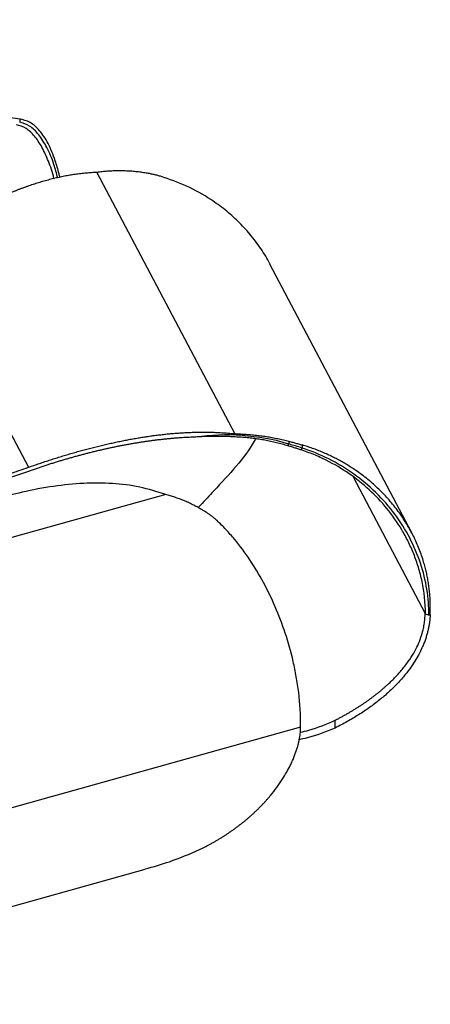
# Paper-space layout '_Dimétrica' of a CAD drawing. Header units: millimetres. Extents: x -186 to 341, y -36 to 198.
# Tile 4 of 4: x 246 to 341, y -31 to 198. Entities that reach past the tile are written whole.
import ezdxf

# ---------------------------------------------------------------- set-up
doc = ezdxf.new("R2010")
doc.units = ezdxf.units.MM

psp = doc.layouts.new('_Dimétrica')

# ---------------------------------------------------------------- linework, layer by layer
at = {"color": 7, "linetype": 'Continuous', "lineweight": 25}
for p, q in [((245.93, 174.85), (69, 197.94)), ((245.78, 174.87), (245.78, 174.17)), ((263.68, 162.47), (295.66, 101.79)), ((220.96, 144.93), (247.8, 94.01)), ((336.73, 78.82), (303.85, 141.2)), ((308.03, 99), (308.26, 99.41)), ((308.26, 100.04), (308.26, 99.41)), ((310.94, 98.09), (311.32, 98.49)), ((311.32, 99.19), (311.32, 98.49)), ((279.66, 87.67), (137.99, 48.1)), ((339.83, 60.08), (339.93, 59.88)), ((340.74, 59.69), (339.93, 59.88)), ((340.74, 59.69), (341.03, 59.72)), ((341.03, 59.72), (341.04, 60.65)), ((318.95, 33.48), (318.95, 35.27)), ((310.94, 33.65), (165.31, -7.03)), ((162.57, -30.67), (274.91, 0.71))]:
    psp.add_line(p, q, dxfattribs=at)
at = {"color": 8, "linetype": 'Continuous', "lineweight": 25}
psp.add_line((323.12, 91.78), (339.83, 60.08), dxfattribs=at)
at = {"color": 7, "linetype": 'Continuous', "lineweight": 25}
for points, knots in [([(255.1, 161.29), (255.04, 161.58), (254.74, 163), (253.88, 165.78), (252.42, 169.35), (250.43, 172.3), (248.22, 174.3), (246.59, 174.68), (245.78, 174.87)], [0, 0, 0, 0, 0.034525, 0.167093, 0.376211, 0.586072, 0.79376, 1, 1, 1, 1]), ([(254.61, 161.16), (254.33, 162.25), (253.63, 164.96), (252.14, 168.37), (250.24, 171.36), (248.11, 173.42), (246.55, 173.92), (245.78, 174.17)], [0, 0, 0, 0, 0.144712, 0.359888, 0.575784, 0.789992, 1, 1, 1, 1]), ([(253.74, 160.95), (253.73, 160.97), (253.4, 162.56), (252.47, 165.11), (250.97, 168.47), (249.22, 171.02), (247.25, 172.86), (245.78, 173.33), (245.03, 173.56)], [0, 0, 0, 0, 0.002694, 0.201836, 0.397456, 0.593151, 0.792517, 1, 1, 1, 1]), ([(263.68, 162.47), (263.47, 162.46), (263.05, 162.44), (262.43, 162.41), (261.8, 162.37), (261.18, 162.31), (260.55, 162.25), (259.93, 162.18), (259.3, 162.1), (258.67, 162.02), (258.05, 161.92), (257.42, 161.82), (256.79, 161.71), (256.16, 161.59), (255.53, 161.46), (254.9, 161.33), (254.27, 161.18), (253.63, 161.03), (253, 160.88), (252.37, 160.71), (251.73, 160.54), (251.1, 160.36), (250.46, 160.17), (249.83, 159.97), (249.19, 159.77), (248.55, 159.56), (247.91, 159.35), (247.27, 159.12), (246.63, 158.89), (245.99, 158.66), (245.35, 158.41), (244.71, 158.16), (244.06, 157.91), (243.42, 157.64), (242.77, 157.37), (242.13, 157.09), (241.48, 156.81), (240.83, 156.52), (240.18, 156.22), (239.53, 155.92), (238.88, 155.61), (238.23, 155.3), (237.58, 154.97), (236.93, 154.64), (236.27, 154.31), (235.62, 153.97), (234.96, 153.62), (234.3, 153.27), (233.64, 152.91), (232.99, 152.54), (232.33, 152.17), (231.67, 151.79), (231, 151.41), (230.34, 151.02), (229.68, 150.62), (229.01, 150.22), (228.35, 149.81), (227.68, 149.4), (227.01, 148.97), (226.34, 148.55), (225.67, 148.12), (225, 147.68), (224.33, 147.23), (223.66, 146.79), (222.99, 146.33), (222.31, 145.87), (221.64, 145.4), (221.19, 145.09), (220.96, 144.93)], [0, 0, 0, 0, 0.0135621, 0.0271362, 0.040725, 0.0543312, 0.0679573, 0.0816059, 0.0952793, 0.10898, 0.1227104, 0.1364726, 0.150269, 0.1641016, 0.1779724, 0.1918835, 0.2058367, 0.2198338, 0.2338766, 0.2479667, 0.2621056, 0.2762948, 0.2905356, 0.3048292, 0.3191771, 0.3335805, 0.3480405, 0.3625584, 0.3771353, 0.3917722, 0.4064702, 0.4212302, 0.4360533, 0.4509403, 0.4658921, 0.4809094, 0.4959931, 0.5111439, 0.5263625, 0.5416498, 0.5570064, 0.5724332, 0.5879308, 0.6034999, 0.6191411, 0.6348552, 0.6506426, 0.6665042, 0.6824403, 0.6984516, 0.7145386, 0.7307018, 0.7469417, 0.7632588, 0.7796535, 0.7961261, 0.8126772, 0.829307, 0.8460159, 0.8628043, 0.8796723, 0.8966204, 0.9136487, 0.9307574, 0.9479467, 0.9652168, 0.9825679, 1, 1, 1, 1]), ([(275.46, 162.27), (275.26, 162.3), (274.85, 162.37), (274.23, 162.46), (273.62, 162.54), (273, 162.61), (272.39, 162.68), (271.77, 162.73), (271.15, 162.77), (270.53, 162.8), (269.91, 162.83), (269.3, 162.84), (268.67, 162.84), (268.05, 162.83), (267.43, 162.81), (266.81, 162.78), (266.18, 162.74), (265.56, 162.69), (264.93, 162.62), (264.3, 162.55), (263.89, 162.5), (263.68, 162.47)], [0, 0, 0, 0, 0.05287, 0.105637, 0.158308, 0.210886, 0.263381, 0.315814, 0.368205, 0.420576, 0.472946, 0.525336, 0.57776, 0.630236, 0.682778, 0.735398, 0.788107, 0.840915, 0.89383, 0.946857, 1, 1, 1, 1]), ([(278.44, 161.57), (278.3, 161.61), (278.01, 161.69), (277.58, 161.81), (277.15, 161.91), (276.73, 162.01), (276.3, 162.11), (275.88, 162.19), (275.6, 162.24), (275.46, 162.27)], [0, 0, 0, 0, 0.1444366, 0.2882342, 0.4314605, 0.574183, 0.7164692, 0.858386, 1, 1, 1, 1]), ([(303.86, 141.2), (303.85, 141.21), (303.27, 142.47), (301.73, 144.82), (299.28, 148.13), (296.5, 151.13), (293.47, 153.82), (289.55, 156.66), (284.61, 159.47), (280.49, 160.87), (278.44, 161.57)], [0, 0, 0, 0, 0.000896, 0.12654, 0.253726, 0.375141, 0.496369, 0.618442, 0.809541, 1, 1, 1, 1]), ([(286.65, 101.02), (286.38, 101.01), (285.86, 100.99), (285.07, 100.96), (284.27, 100.92), (283.48, 100.87), (282.68, 100.82), (281.88, 100.76), (281.07, 100.69), (280.27, 100.61), (279.46, 100.53), (278.65, 100.45), (277.83, 100.35), (277.02, 100.25), (276.2, 100.14), (275.38, 100.03), (274.56, 99.91), (273.73, 99.78), (272.9, 99.65), (272.07, 99.51), (271.24, 99.37), (270.4, 99.21), (269.56, 99.06), (268.72, 98.89), (267.88, 98.72), (267.03, 98.54), (266.19, 98.36), (265.33, 98.17), (264.48, 97.98), (263.63, 97.77), (262.77, 97.57), (261.91, 97.35), (261.04, 97.13), (260.18, 96.9), (259.31, 96.67), (258.44, 96.43), (257.56, 96.18), (256.69, 95.93), (255.81, 95.67), (254.93, 95.41), (254.04, 95.14), (253.16, 94.86), (252.27, 94.58), (251.38, 94.29), (250.48, 93.99), (249.59, 93.69), (248.69, 93.38), (248.09, 93.17), (247.79, 93.07)], [0, 0, 0, 0, 0.019378, 0.038835, 0.058374, 0.077996, 0.097703, 0.117498, 0.137383, 0.15736, 0.177429, 0.197595, 0.217858, 0.23822, 0.258683, 0.279248, 0.299918, 0.320694, 0.341577, 0.362569, 0.383672, 0.404886, 0.426214, 0.447656, 0.469215, 0.490891, 0.512685, 0.5346, 0.556637, 0.578796, 0.60108, 0.623489, 0.646024, 0.668688, 0.69148, 0.714402, 0.737456, 0.760642, 0.783962, 0.807416, 0.831005, 0.854731, 0.878594, 0.902595, 0.926736, 0.951016, 0.975437, 1, 1, 1, 1]), ([(247.8, 94.01), (248.23, 94.16), (249.08, 94.46), (250.37, 94.9), (251.64, 95.32), (252.92, 95.74), (254.18, 96.14), (255.45, 96.54), (256.71, 96.92), (257.96, 97.29), (259.21, 97.64), (260.45, 97.99), (261.69, 98.32), (262.92, 98.64), (264.15, 98.94), (265.38, 99.24), (266.6, 99.52), (267.81, 99.78), (269.02, 100.04), (270.23, 100.28), (271.43, 100.51), (272.63, 100.72), (273.82, 100.93), (275.01, 101.11), (276.19, 101.29), (277.37, 101.44), (278.54, 101.59), (279.71, 101.72), (280.88, 101.83), (282.04, 101.93), (283.19, 102.01), (284.35, 102.08), (285.49, 102.13), (286.64, 102.17), (287.78, 102.18), (288.92, 102.18), (290.05, 102.17), (291.18, 102.13), (292.3, 102.07), (293.43, 102), (294.54, 101.91), (295.29, 101.83), (295.66, 101.79)], [0, 0, 0, 0, 0.02872, 0.057219, 0.085498, 0.113558, 0.141401, 0.169026, 0.196436, 0.223632, 0.250616, 0.27739, 0.303956, 0.330316, 0.356472, 0.382427, 0.408185, 0.433747, 0.459117, 0.484299, 0.509295, 0.534109, 0.558745, 0.583206, 0.607496, 0.631619, 0.655581, 0.679386, 0.70304, 0.726548, 0.749917, 0.773152, 0.79626, 0.81925, 0.842129, 0.864906, 0.887591, 0.910194, 0.932725, 0.955195, 0.977616, 1, 1, 1, 1]), ([(295.79, 101.06), (295.51, 101.07), (294.96, 101.11), (294.13, 101.15), (293.32, 101.17), (292.52, 101.19), (291.74, 101.2), (290.97, 101.2), (290.22, 101.19), (289.48, 101.17), (288.75, 101.14), (288.04, 101.11), (287.34, 101.07), (286.88, 101.04), (286.65, 101.02)], [0, 0, 0, 0, 0.091983, 0.182313, 0.271016, 0.35812, 0.443648, 0.527624, 0.61007, 0.691005, 0.770448, 0.848418, 0.92493, 1, 1, 1, 1]), ([(295.66, 101.79), (295.89, 101.78), (296.34, 101.78), (297.01, 101.75), (297.69, 101.72), (298.36, 101.68), (299.03, 101.63), (299.7, 101.58), (300.37, 101.51), (301.04, 101.43), (301.7, 101.35), (302.36, 101.26), (303.02, 101.16), (303.68, 101.05), (304.34, 100.93), (305, 100.8), (305.65, 100.67), (306.31, 100.52), (306.96, 100.37), (307.61, 100.21), (308.04, 100.1), (308.26, 100.04)], [0, 0, 0, 0, 0.0531434, 0.1061703, 0.1590848, 0.211893, 0.2646023, 0.3172222, 0.3697638, 0.4222398, 0.4746644, 0.5270535, 0.5794243, 0.6317954, 0.6841865, 0.7366186, 0.7891138, 0.8416925, 0.8943629, 0.9471301, 1, 1, 1, 1]), ([(308.03, 99), (307.81, 99.06), (307.37, 99.19), (306.71, 99.37), (306.04, 99.55), (305.38, 99.71), (304.71, 99.87), (304.04, 100.02), (303.36, 100.16), (302.69, 100.29), (302.01, 100.41), (301.33, 100.52), (300.65, 100.62), (299.96, 100.71), (299.27, 100.79), (298.58, 100.86), (297.89, 100.93), (297.19, 100.98), (296.49, 101.03), (296.03, 101.05), (295.79, 101.06)], [0, 0, 0, 0, 0.055588, 0.111082, 0.166491, 0.221822, 0.277087, 0.332309, 0.387516, 0.442732, 0.497981, 0.553286, 0.608668, 0.664149, 0.719745, 0.775475, 0.831353, 0.887392, 0.943605, 1, 1, 1, 1]), ([(300.48, 100.56), (300.39, 100.39), (299.13, 98.13), (295.94, 94.03), (292.61, 90.45), (290.86, 88.57)], [0, 0, 0, 0, 0.037262, 0.49467, 1, 1, 1, 1]), ([(310.94, 98.09), (310.8, 98.14), (310.53, 98.23), (310.11, 98.36), (309.7, 98.49), (309.28, 98.62), (308.87, 98.75), (308.45, 98.87), (308.17, 98.95), (308.03, 99)], [0, 0, 0, 0, 0.1446397, 0.2885719, 0.4318646, 0.5745858, 0.7168035, 0.8585857, 1, 1, 1, 1]), ([(308.26, 100.04), (308.41, 100), (308.7, 99.92), (309.14, 99.81), (309.58, 99.69), (310.01, 99.56), (310.45, 99.44), (310.88, 99.32), (311.17, 99.23), (311.32, 99.19)], [0, 0, 0, 0, 0.141614, 0.283531, 0.425817, 0.568539, 0.711766, 0.855563, 1, 1, 1, 1]), ([(341.04, 60.65), (341.04, 60.86), (341.05, 61.28), (341.05, 61.9), (341.04, 62.53), (341.02, 63.15), (340.99, 63.77), (340.95, 64.39), (340.89, 65.01), (340.83, 65.63), (340.75, 66.25), (340.67, 66.87), (340.57, 67.48), (340.46, 68.1), (340.35, 68.71), (340.22, 69.32), (340.08, 69.93), (339.93, 70.54), (339.77, 71.15), (339.59, 71.76), (339.17, 73.18), (338.38, 75.39), (337.05, 78.3), (335.48, 81.1), (333.63, 83.83), (331.53, 86.46), (329.16, 88.94), (326.58, 91.23), (324.39, 92.86), (322.73, 93.97), (321.66, 94.64), (320.58, 95.28), (319.48, 95.88), (318.36, 96.45), (317.23, 96.99), (316.08, 97.5), (314.91, 97.97), (313.73, 98.41), (312.53, 98.82), (311.72, 99.07), (311.32, 99.19)], [0, 0, 0, 0, 0.011903, 0.023796, 0.035682, 0.047565, 0.059447, 0.071332, 0.083224, 0.095125, 0.107039, 0.118969, 0.130917, 0.142889, 0.154885, 0.16691, 0.178967, 0.191059, 0.203189, 0.215359, 0.227574, 0.289085, 0.350626, 0.412578, 0.475313, 0.541322, 0.607035, 0.672865, 0.739223, 0.76322, 0.787104, 0.810892, 0.834603, 0.858256, 0.881869, 0.905461, 0.929052, 0.952659, 0.976302, 1, 1, 1, 1]), ([(340.74, 59.69), (340.74, 61.67), (340.58, 63.68), (339.93, 67.71), (339.44, 69.73), (338.11, 73.72), (337.28, 75.69), (335.28, 79.51), (334.12, 81.37), (331.48, 84.91), (330.01, 86.59), (326.81, 89.72), (325.08, 91.17), (319.59, 95.08), (315.51, 97.13), (311.32, 98.49)], [0, 0, 0, 0, 0.125, 0.125, 0.25, 0.25, 0.375, 0.375, 0.5, 0.5, 0.625, 0.625, 0.75, 0.75, 1, 1, 1, 1]), ([(339.93, 59.88), (339.94, 62.67), (339.64, 65.16), (338.9, 68.62), (338.62, 69.72), (337.96, 71.86), (337.6, 72.9), (336.8, 74.89), (336.37, 75.86), (335.44, 77.73), (333.96, 80.45), (331.07, 84.55), (328.34, 87.43), (325.42, 90.11), (322.31, 92.62), (317.91, 95.23), (315.01, 96.55), (313.02, 97.37), (312, 97.75), (310.94, 98.09)], [0, 0, 0, 0, 0.125, 0.125, 0.1875, 0.1875, 0.25, 0.25, 0.3125, 0.3125, 0.375, 0.5, 0.625, 0.625, 0.75, 0.875, 0.9375, 0.9375, 1, 1, 1, 1]), ([(190.83, 75.54), (191.68, 75.8), (193.37, 76.31), (195.91, 77.08), (198.43, 77.85), (200.93, 78.62), (203.42, 79.38), (205.89, 80.15), (208.35, 80.92), (210.79, 81.69), (213.22, 82.46), (215.63, 83.23), (218.03, 84), (220.41, 84.77), (222.77, 85.54), (225.12, 86.31), (227.46, 87.08), (229.78, 87.85), (232.08, 88.62), (234.37, 89.39), (236.65, 90.16), (238.91, 90.93), (241.15, 91.7), (243.38, 92.47), (245.59, 93.24), (247.07, 93.75), (247.8, 94.01)], [0, 0, 0, 0, 0.045252, 0.090187, 0.134805, 0.179108, 0.223095, 0.266768, 0.310126, 0.353172, 0.395906, 0.438328, 0.480439, 0.522241, 0.563733, 0.604917, 0.645794, 0.686364, 0.726628, 0.766588, 0.806244, 0.845597, 0.884648, 0.923398, 0.961848, 1, 1, 1, 1]), ([(247.79, 93.07), (247.18, 92.86), (245.97, 92.43), (244.14, 91.79), (242.3, 91.15), (240.44, 90.52), (238.58, 89.88), (236.71, 89.24), (234.83, 88.61), (232.94, 87.97), (231.03, 87.33), (229.12, 86.7), (227.19, 86.06), (225.26, 85.42), (223.31, 84.79), (221.36, 84.15), (219.39, 83.51), (217.42, 82.88), (215.43, 82.24), (213.43, 81.6), (211.42, 80.97), (209.4, 80.33), (207.38, 79.69), (205.34, 79.06), (203.29, 78.42), (201.23, 77.79), (199.16, 77.15), (197.07, 76.51), (194.98, 75.88), (192.88, 75.24), (191.48, 74.82), (190.77, 74.61)], [0, 0, 0, 0, 0.03155, 0.063305, 0.095265, 0.127431, 0.159803, 0.192382, 0.225169, 0.258164, 0.291368, 0.324781, 0.358403, 0.392236, 0.426279, 0.460534, 0.495, 0.529679, 0.56457, 0.599674, 0.634991, 0.670522, 0.706268, 0.742229, 0.778404, 0.814796, 0.851403, 0.888227, 0.925267, 0.962525, 1, 1, 1, 1]), ([(279.66, 87.67), (277.65, 88.31), (273.59, 89.62), (267.19, 90.35), (260.51, 90.38), (253.52, 89.65), (246.79, 88.42), (242.42, 87.22), (240.46, 86.68)], [0, 0, 0, 0, 0.1568619, 0.3182437, 0.4864419, 0.6629105, 0.8486438, 1, 1, 1, 1]), ([(289.41, 83.32), (289.25, 83.43), (288.92, 83.64), (288.43, 83.94), (287.93, 84.24), (287.43, 84.53), (286.94, 84.8), (286.43, 85.07), (285.93, 85.33), (285.42, 85.58), (284.91, 85.82), (284.4, 86.05), (283.88, 86.27), (283.36, 86.48), (282.84, 86.68), (282.32, 86.87), (281.79, 87.05), (281.26, 87.22), (280.73, 87.38), (280.19, 87.53), (279.83, 87.62), (279.66, 87.67)], [0, 0, 0, 0, 0.05287, 0.105637, 0.158308, 0.210886, 0.263381, 0.315814, 0.368205, 0.420576, 0.472946, 0.525336, 0.57776, 0.630236, 0.682778, 0.735398, 0.788107, 0.840915, 0.89383, 0.946857, 1, 1, 1, 1]), ([(290.86, 88.57), (289.81, 87.43), (288.55, 86.06), (287.3, 84.81), (287.08, 84.6)], [0, 0, 0, 0, 0.82819, 1, 1, 1, 1]), ([(291.56, 81.64), (291.46, 81.73), (291.27, 81.9), (290.98, 82.16), (290.68, 82.4), (290.37, 82.64), (290.06, 82.88), (289.74, 83.1), (289.52, 83.25), (289.41, 83.32)], [0, 0, 0, 0, 0.144437, 0.288234, 0.431461, 0.574183, 0.716469, 0.858386, 1, 1, 1, 1]), ([(310.94, 33.65), (310.99, 36.54), (310.82, 39.2), (310.36, 42.97), (310.18, 44.2), (309.75, 46.59), (309.51, 47.76), (308.72, 51.2), (308.1, 53.39), (306.71, 57.62), (305.93, 59.65), (304.24, 63.57), (303.32, 65.45), (301.35, 69.09), (299.26, 72.59), (296.28, 76.6), (294.32, 78.82), (292.97, 80.26), (292.27, 80.96), (291.56, 81.64)], [0, 0, 0, 0, 0.125, 0.125, 0.1875, 0.1875, 0.25, 0.25, 0.375, 0.375, 0.5, 0.5, 0.625, 0.625, 0.75, 0.875, 0.9375, 0.9375, 1, 1, 1, 1]), ([(318.95, 35.27), (319.18, 35.39), (319.64, 35.63), (320.33, 35.99), (321, 36.36), (321.66, 36.73), (322.3, 37.11), (322.94, 37.48), (323.56, 37.86), (324.17, 38.25), (324.77, 38.63), (325.36, 39.02), (325.93, 39.41), (326.49, 39.8), (327.05, 40.2), (327.59, 40.6), (328.11, 41), (328.63, 41.4), (329.13, 41.81), (329.63, 42.21), (330.11, 42.62), (330.58, 43.03), (331.04, 43.45), (331.49, 43.86), (331.92, 44.28), (332.35, 44.7), (332.76, 45.12), (333.17, 45.55), (333.56, 45.97), (333.94, 46.4), (334.77, 47.36), (335.91, 48.82), (337.17, 50.78), (338.15, 52.65), (338.88, 54.45), (339.31, 55.89), (339.53, 56.91), (339.65, 57.55), (339.73, 58.19), (339.79, 58.82), (339.83, 59.45), (339.83, 59.87), (339.83, 60.08)], [0, 0, 0, 0, 0.022367, 0.044502, 0.06641, 0.088092, 0.109553, 0.130795, 0.151822, 0.172637, 0.193243, 0.213642, 0.233838, 0.253833, 0.27363, 0.293233, 0.312644, 0.331866, 0.350902, 0.369755, 0.388429, 0.406926, 0.425249, 0.443401, 0.461385, 0.479205, 0.496863, 0.514363, 0.531708, 0.548903, 0.56595, 0.646237, 0.716829, 0.77764, 0.837834, 0.891401, 0.910517, 0.929204, 0.947485, 0.965375, 0.98288, 1, 1, 1, 1]), ([(341.02, 59.72), (341.02, 59.61), (341.01, 59.39), (340.98, 59.06), (340.95, 58.72), (340.91, 58.36), (340.86, 57.99), (340.81, 57.62), (340.74, 57.23), (340.67, 56.83), (340.58, 56.43), (340.49, 56.01), (340.38, 55.59), (340.26, 55.16), (340.13, 54.72), (339.98, 54.27), (339.83, 53.82), (339.66, 53.36), (339.47, 52.89), (339.14, 52.09), (338.58, 50.91), (337.7, 49.33), (336.59, 47.62), (335.44, 46.11), (334.36, 44.83), (333.43, 43.81), (332.45, 42.82), (331.43, 41.85), (330.37, 40.9), (329.26, 39.99), (328.12, 39.09), (326.93, 38.22), (325.7, 37.37), (324.43, 36.55), (323.12, 35.74), (321.77, 34.96), (320.38, 34.21), (319.43, 33.73), (318.95, 33.48)], [0, 0, 0, 0, 0.008449, 0.017311, 0.026576, 0.036236, 0.046284, 0.056712, 0.067514, 0.078684, 0.090217, 0.102111, 0.114363, 0.12697, 0.13993, 0.153237, 0.166887, 0.180877, 0.195205, 0.20987, 0.255635, 0.307917, 0.366518, 0.431342, 0.470306, 0.509364, 0.548573, 0.587975, 0.627607, 0.667506, 0.707704, 0.748234, 0.789128, 0.830412, 0.872115, 0.914263, 0.956884, 1, 1, 1, 1]), ([(310.89, 32.48), (311.55, 32.64), (314.27, 33.28), (316.94, 34.41), (318.95, 35.27)], [0, 0, 0, 0, 0.245208, 1, 1, 1, 1]), ([(287.5, 5.25), (287.72, 5.36), (288.17, 5.58), (288.84, 5.91), (289.49, 6.26), (290.15, 6.61), (290.79, 6.97), (291.43, 7.34), (292.05, 7.71), (292.68, 8.09), (293.29, 8.48), (293.9, 8.88), (294.49, 9.28), (295.09, 9.69), (295.67, 10.1), (296.24, 10.53), (296.81, 10.96), (297.37, 11.4), (297.93, 11.84), (298.47, 12.29), (299.01, 12.75), (299.54, 13.22), (300.06, 13.7), (300.57, 14.18), (301.08, 14.67), (301.58, 15.17), (302.07, 15.67), (302.55, 16.18), (303.02, 16.71), (303.49, 17.24), (304.32, 18.21), (305.42, 19.62), (306.68, 21.45), (307.71, 23.17), (308.46, 24.58), (309, 25.73), (309.39, 26.64), (309.73, 27.52), (310.03, 28.38), (310.28, 29.2), (310.49, 29.98), (310.65, 30.73), (310.78, 31.44), (310.87, 32.09), (310.91, 32.52), (310.92, 32.72)], [0, 0, 0, 0, 0.020812, 0.041507, 0.062086, 0.082554, 0.102912, 0.123164, 0.143312, 0.16336, 0.183309, 0.203165, 0.222929, 0.242604, 0.262194, 0.281703, 0.301132, 0.320487, 0.339771, 0.358986, 0.378138, 0.397229, 0.416264, 0.435247, 0.454182, 0.473073, 0.491925, 0.510742, 0.529532, 0.548299, 0.567052, 0.631413, 0.689654, 0.741684, 0.787312, 0.813888, 0.83934, 0.863655, 0.886809, 0.908778, 0.929547, 0.949093, 0.967381, 0.984366, 1, 1, 1, 1]), ([(318.95, 33.48), (316.81, 32.6), (314.06, 31.47), (311.26, 30.89), (310.64, 30.77)], [0, 0, 0, 0, 0.779074, 1, 1, 1, 1]), ([(274.89, 0.76), (276.79, 1.29), (281.17, 2.52), (285.2, 4.26), (287.5, 5.25)], [0, 0, 0, 0, 0.431596, 1, 1, 1, 1])]:
    psp.add_open_spline(points, degree=3, knots=knots, dxfattribs=at)
for points in [[(308.26, 99.41), (301.1, 101.52), (293.57, 102.05), (286.65, 101.01)], [(311.32, 98.49), (310.31, 98.81), (309.29, 99.11), (308.26, 99.41)], [(310.92, 32.72), (310.93, 33.02), (310.94, 33.33), (310.94, 33.65)]]:
    psp.add_open_spline(points, degree=3, dxfattribs=at)

doc.saveas('drawing.dxf')
